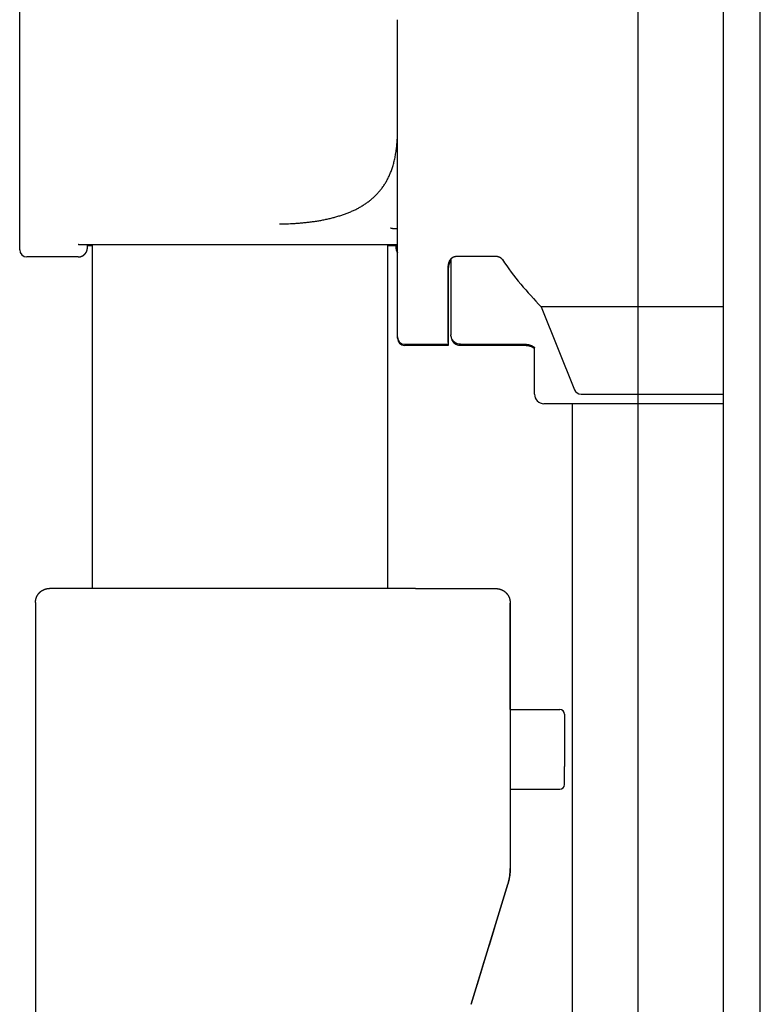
# Model space of a CAD drawing. Header units: inches. Extents: x 0 to 200, y 0 to 129.
# Tile 78 of 99: x 193.37 to 194.94, y 18.9 to 20.99. Entities that reach past the tile are written whole.
import ezdxf

# ---------------------------------------------------------------- set-up
doc = ezdxf.new("R2010")
doc.units = ezdxf.units.IN
doc.header["$LTSCALE"] = 11
doc.header["$MEASUREMENT"] = 0
doc.layers.get('0').update_dxf_attribs({"linetype": 'CONTINUOUS'})
doc.layers.add('REAR_DOOR_ASSEMBLY', color=7, linetype='CONTINUOUS')

msp = doc.modelspace()

# ---------------------------------------------------------------- linework, layer by layer
at = {"color": 7, "linetype": 'Continuous'}
msp.add_line((194.6807, 18.4472), (194.6807, 77.0083), dxfattribs=at)
at = {"layer": 'REAR_DOOR_ASSEMBLY', "color": 7, "linetype": 'Continuous'}
for p, q in [((194.8612, 17.6678), (194.8612, 77.7879)), ((194.9392, 17.6678), (194.9392, 77.7879)), ((193.3712, 20.5148), (193.3712, 21.2414)), ((194.1712, 20.7572), (194.1712, 20.9889)), ((194.1712, 20.5272), (194.1712, 20.7572)), ((193.9212, 20.5567), (193.9259, 20.5567)), ((193.9259, 20.5567), (193.9306, 20.5568)), ((193.9306, 20.5568), (193.9354, 20.5569)), ((193.9354, 20.5569), (193.9401, 20.557)), ((193.9401, 20.557), (193.9448, 20.5572)), ((193.3712, 20.5015), (193.3712, 20.5148)), ((194.1712, 20.3216), (194.1712, 20.5272)), ((193.5145, 20.5041), (193.5145, 20.5042)), ((193.5145, 20.5039), (193.5145, 20.5041)), ((193.5145, 20.5038), (193.5145, 20.5039)), ((193.5146, 20.5056), (193.5147, 20.5057)), ((193.5146, 20.5055), (193.5146, 20.5056)), ((193.5146, 20.5054), (193.5146, 20.5055)), ((193.5146, 20.5053), (193.5146, 20.5054)), ((193.5146, 20.5052), (193.5146, 20.5053)), ((193.5146, 20.5051), (193.5146, 20.5052)), ((193.5146, 20.505), (193.5146, 20.5051)), ((193.5146, 20.5049), (193.5146, 20.505)), ((193.5146, 20.5048), (193.5146, 20.5049)), ((193.5146, 20.5047), (193.5146, 20.5048)), ((193.5146, 20.5046), (193.5146, 20.5047)), ((193.5146, 20.5044), (193.5146, 20.5046)), ((193.5147, 20.5061), (193.5148, 20.5121)), ((193.5147, 20.506), (193.5147, 20.5062)), ((193.5147, 20.5058), (193.5147, 20.5059)), ((193.5147, 20.5057), (193.5147, 20.5058)), ((193.5148, 20.511), (193.5247, 20.511)), ((193.5247, 20.5121), (193.5246, 19.7848)), ((194.1497, 20.511), (194.1677, 20.511)), ((194.1676, 20.5121), (194.1677, 20.5061)), ((194.1677, 20.506), (194.1677, 20.5059)), ((194.1677, 20.506), (194.1677, 20.506)), ((194.1677, 20.5059), (194.1678, 20.5058)), ((194.1678, 20.5058), (194.1678, 20.5057)), ((194.1678, 20.5057), (194.1678, 20.5056)), ((194.1678, 20.5056), (194.1678, 20.5055)), ((194.1678, 20.5055), (194.1678, 20.5054)), ((194.1678, 20.5054), (194.1678, 20.5053)), ((194.1678, 20.5053), (194.1678, 20.5052)), ((194.1678, 20.5052), (194.1678, 20.5051)), ((194.1678, 20.5051), (194.1678, 20.505)), ((194.1678, 20.505), (194.1678, 20.5049)), ((194.1678, 20.5049), (194.1678, 20.5048)), ((194.1678, 20.5048), (194.1678, 20.5046)), ((194.1678, 20.5046), (194.1678, 20.5045)), ((194.1678, 20.5045), (194.1678, 20.5044)), ((194.1678, 20.5044), (194.1679, 20.5043)), ((194.1679, 20.504), (194.1679, 20.5038)), ((194.1679, 20.5038), (194.1679, 20.5037)), ((194.1679, 20.5037), (194.168, 20.5035)), ((194.168, 20.5035), (194.168, 20.5034)), ((194.168, 20.5034), (194.168, 20.5032)), ((194.168, 20.5032), (194.168, 20.5031)), ((194.168, 20.5031), (194.1681, 20.5029)), ((194.1681, 20.5029), (194.1681, 20.5028)), ((194.1681, 20.5028), (194.1681, 20.5026)), ((194.1681, 20.5026), (194.1682, 20.5024)), ((193.4947, 20.4865), (193.3862, 20.4865)), ((194.2842, 20.4825), (194.2842, 20.3218)), ((194.3825, 20.4875), (194.2937, 20.4875)), ((194.2787, 20.4666), (194.2787, 20.3193)), ((194.2787, 20.3054), (194.2787, 20.4658)), ((194.8612, 20.3811), (194.4756, 20.3811)), ((194.4756, 20.3811), (194.5458, 20.2054)), ((194.1712, 20.3176), (194.1712, 20.3216)), ((194.1712, 20.3176), (194.1712, 20.3166)), ((194.1712, 20.3167), (194.1712, 20.3176)), ((194.1712, 20.3166), (194.1712, 20.3167)), ((194.1712, 20.3152), (194.1712, 20.3161)), ((194.1712, 20.3143), (194.1712, 20.3152)), ((194.1712, 20.3143), (194.1712, 20.3152)), ((194.2787, 20.3193), (194.2787, 20.3054)), ((194.2842, 20.3195), (194.2842, 20.3218)), ((194.1862, 20.3016), (194.2787, 20.3016)), ((194.2787, 20.2993), (194.1862, 20.2993)), ((194.2787, 20.3054), (194.2787, 20.3016)), ((194.2787, 20.3054), (194.2787, 20.3017)), ((194.2787, 20.3017), (194.2787, 20.3016)), ((194.2787, 20.3016), (194.2787, 20.2993)), ((194.3042, 20.3018), (194.4412, 20.3018)), ((194.3042, 20.2995), (194.4412, 20.2995)), ((194.4581, 20.295), (194.4596, 20.2938)), ((194.4596, 20.2938), (194.4607, 20.2928)), ((194.4607, 20.2928), (194.461, 20.2925)), ((194.4611, 20.2946), (194.4613, 20.2944)), ((194.4612, 20.1959), (194.4612, 20.2944)), ((194.4612, 20.1973), (194.4612, 20.2944)), ((194.5597, 20.1959), (194.8612, 20.1959)), ((194.8612, 20.1759), (194.4812, 20.1759)), ((194.5412, 20.1759), (194.5412, 18.3478)), ((194.2089, 19.7848), (193.4346, 19.7848)), ((194.2089, 19.7848), (194.3797, 19.7844)), ((193.4046, 19.7548), (193.4046, 18.8358)), ((194.4096, 19.7545), (194.4096, 19.1905)), ((194.4096, 19.5284), (194.4096, 19.7535)), ((194.4096, 19.5284), (194.5146, 19.5284)), ((194.5246, 19.5184), (194.5246, 19.408)), ((194.5246, 19.5184), (194.5246, 19.5167)), ((194.5246, 19.5167), (194.5246, 19.5164)), ((194.5246, 19.3694), (194.5246, 19.408)), ((194.5246, 19.3717), (194.5246, 19.3721)), ((194.5246, 19.3694), (194.5246, 19.3717)), ((194.4096, 19.3594), (194.5146, 19.3594)), ((194.409, 19.179), (194.4091, 19.1801)), ((194.4091, 19.1799), (194.4092, 19.181)), ((194.4092, 19.1809), (194.4093, 19.182)), ((194.4093, 19.1828), (194.4094, 19.1839)), ((194.4093, 19.1818), (194.4093, 19.1829)), ((194.4094, 19.1837), (194.4095, 19.1848)), ((194.4095, 19.1866), (194.4096, 19.1877)), ((194.4095, 19.1856), (194.4095, 19.1867)), ((194.4095, 19.1846), (194.4095, 19.1858)), ((194.4096, 19.1895), (194.4096, 19.1914)), ((194.4096, 19.1885), (194.4096, 19.1904)), ((194.4096, 19.1876), (194.4096, 19.1887)), ((194.4048, 19.1592), (194.3271, 18.9054)), ((194.4048, 19.1584), (194.4051, 19.1593)), ((194.4051, 19.1593), (194.4054, 19.1603)), ((194.4054, 19.1602), (194.4056, 19.1612)), ((194.4056, 19.1611), (194.4059, 19.1621)), ((194.4059, 19.1621), (194.4061, 19.163)), ((194.4061, 19.163), (194.4064, 19.164)), ((194.4064, 19.164), (194.4066, 19.1649)), ((194.407, 19.1668), (194.4072, 19.1677)), ((194.4072, 19.1677), (194.4074, 19.1687)), ((194.4074, 19.1686), (194.4076, 19.1696)), ((194.4076, 19.1696), (194.4078, 19.1706)), ((194.4078, 19.1705), (194.408, 19.1715)), ((194.4079, 19.1714), (194.4081, 19.1725)), ((194.4081, 19.1724), (194.4083, 19.1734)), ((194.4083, 19.1733), (194.4084, 19.1744)), ((194.4084, 19.1743), (194.4086, 19.1753)), ((194.4085, 19.1752), (194.4087, 19.1763)), ((194.4087, 19.1761), (194.4088, 19.1772)), ((194.4088, 19.1771), (194.4089, 19.1782)), ((194.4089, 19.178), (194.409, 19.1791)), ((194.3271, 18.9042), (194.4048, 19.1584)), ((194.3773, 19.0687), (194.3651, 19.0286)), ((194.3773, 19.0687), (194.3773, 19.0692)), ((194.3513, 18.9836), (194.3651, 19.0286)), ((194.3513, 18.9836), (194.3391, 18.9437)), ((194.3271, 18.9054), (194.3271, 18.9042))]:
    msp.add_line(p, q, dxfattribs=at)
at = {"layer": 'REAR_DOOR_ASSEMBLY', "color": 3, "linetype": 'Continuous'}
msp.add_line((194.1497, 20.5121), (194.1496, 19.7848), dxfattribs=at)
at = {"layer": 'REAR_DOOR_ASSEMBLY', "color": 7, "linetype": 'Continuous'}
for points in [[(193.9448, 20.5572), (193.9471, 20.5573), (193.9495, 20.5574), (193.9518, 20.5576), (193.9542, 20.5577), (193.9565, 20.5578), (193.9588, 20.558), (193.9612, 20.5582), (193.9635, 20.5583), (193.9658, 20.5585), (193.9681, 20.5587), (193.9704, 20.5589), (193.9728, 20.5592), (193.9751, 20.5594), (193.9774, 20.5596), (193.9796, 20.5599), (193.9819, 20.5601), (193.9842, 20.5604), (193.9865, 20.5607), (193.9888, 20.561), (193.991, 20.5613), (193.9933, 20.5616), (193.9955, 20.5619), (193.9978, 20.5623), (194, 20.5626), (194.0022, 20.563), (194.0044, 20.5634), (194.0067, 20.5638), (194.0089, 20.5641), (194.0111, 20.5646), (194.0132, 20.565), (194.0154, 20.5654), (194.0176, 20.5658), (194.0197, 20.5663), (194.0219, 20.5668), (194.024, 20.5672), (194.0262, 20.5677), (194.0283, 20.5682), (194.0304, 20.5687), (194.0325, 20.5693), (194.0346, 20.5698), (194.0367, 20.5703), (194.0387, 20.5709), (194.0408, 20.5715), (194.0428, 20.5721), (194.0449, 20.5727), (194.0469, 20.5733), (194.0489, 20.5739), (194.0509, 20.5745), (194.0529, 20.5752), (194.0549, 20.5758), (194.0568, 20.5765), (194.0588, 20.5772), (194.0607, 20.5779), (194.0626, 20.5786), (194.0645, 20.5794), (194.0664, 20.5801), (194.0683, 20.5809), (194.0702, 20.5816), (194.0721, 20.5824), (194.0739, 20.5832), (194.0757, 20.584), (194.0776, 20.5849), (194.0794, 20.5857), (194.0812, 20.5866), (194.0829, 20.5874), (194.0847, 20.5883), (194.0864, 20.5892), (194.0882, 20.5902), (194.0899, 20.5911), (194.0916, 20.592), (194.0933, 20.593), (194.095, 20.594), (194.0966, 20.595), (194.0983, 20.596), (194.0999, 20.597), (194.1015, 20.5981), (194.1031, 20.5991), (194.1047, 20.6002), (194.1063, 20.6013), (194.1078, 20.6024), (194.1093, 20.6036), (194.1109, 20.6047), (194.1124, 20.6059), (194.1139, 20.6071), (194.1153, 20.6083), (194.1168, 20.6095), (194.1182, 20.6107), (194.1196, 20.612), (194.1211, 20.6132), (194.1224, 20.6145), (194.1238, 20.6159), (194.1252, 20.6172), (194.1265, 20.6185), (194.1278, 20.6199), (194.1291, 20.6213), (194.1304, 20.6227), (194.1317, 20.6242), (194.1329, 20.6256), (194.1342, 20.6271), (194.1354, 20.6286), (194.1366, 20.6301), (194.1378, 20.6317), (194.1389, 20.6332), (194.1401, 20.6348), (194.1412, 20.6364), (194.1423, 20.6381), (194.1434, 20.6397), (194.1445, 20.6414), (194.1455, 20.6431), (194.1465, 20.6448), (194.1476, 20.6466), (194.1485, 20.6484), (194.1495, 20.6502), (194.1505, 20.652), (194.1514, 20.6539), (194.1523, 20.6557), (194.1532, 20.6577), (194.1541, 20.6596), (194.155, 20.6616), (194.1558, 20.6635), (194.1566, 20.6656), (194.1574, 20.6676), (194.1582, 20.6697), (194.1589, 20.6718), (194.1597, 20.6739), (194.1604, 20.6761), (194.1611, 20.6783), (194.1617, 20.6805), (194.1624, 20.6828), (194.163, 20.685), (194.1636, 20.6874), (194.1642, 20.6897), (194.1648, 20.6921), (194.1653, 20.6945), (194.1658, 20.697), (194.1663, 20.6995), (194.1668, 20.702), (194.1672, 20.7045), (194.1676, 20.7071), (194.168, 20.7098), (194.1684, 20.7124), (194.1688, 20.7151), (194.1691, 20.7179), (194.1694, 20.7207), (194.1697, 20.7235), (194.17, 20.7263), (194.1702, 20.7292), (194.1704, 20.7322), (194.1706, 20.7351), (194.1708, 20.7382), (194.1709, 20.7412), (194.171, 20.7443), (194.1711, 20.7475), (194.1712, 20.7506), (194.1712, 20.7539)], [(194.1562, 20.5481), (194.1564, 20.5481), (194.1565, 20.548), (194.1567, 20.548), (194.1568, 20.5479), (194.157, 20.5478), (194.1572, 20.5478), (194.1574, 20.5477), (194.1576, 20.5477), (194.1577, 20.5476), (194.1579, 20.5476), (194.1581, 20.5475), (194.1583, 20.5475), (194.1586, 20.5474), (194.1588, 20.5474), (194.159, 20.5473), (194.1592, 20.5473), (194.1595, 20.5473), (194.1597, 20.5472), (194.1599, 20.5472), (194.1602, 20.5471), (194.1604, 20.5471), (194.1607, 20.5471), (194.161, 20.547), (194.1612, 20.547), (194.1615, 20.547), (194.1618, 20.547), (194.1621, 20.5469), (194.1624, 20.5469), (194.1627, 20.5469), (194.163, 20.5469), (194.1633, 20.5469), (194.1636, 20.5469), (194.1639, 20.5468), (194.1643, 20.5468), (194.1646, 20.5468), (194.1712, 20.5468)], [(193.4947, 20.4865), (193.495, 20.4865), (193.4954, 20.4865), (193.4958, 20.4865), (193.4962, 20.4865), (193.4966, 20.4866), (193.497, 20.4866), (193.4974, 20.4867), (193.4978, 20.4867), (193.4982, 20.4868), (193.4985, 20.4869), (193.4989, 20.4869), (193.4993, 20.487), (193.4997, 20.4871), (193.5001, 20.4872), (193.5005, 20.4873), (193.5008, 20.4875), (193.5012, 20.4876), (193.5016, 20.4877), (193.502, 20.4879), (193.5023, 20.488), (193.5027, 20.4882), (193.5031, 20.4883), (193.5034, 20.4885), (193.5038, 20.4887), (193.5041, 20.4889), (193.5045, 20.489), (193.5048, 20.4892), (193.5051, 20.4894), (193.5055, 20.4896), (193.5058, 20.4898), (193.5061, 20.49), (193.5064, 20.4903), (193.5066, 20.4905), (193.5069, 20.4907), (193.5072, 20.4909), (193.5074, 20.4911), (193.5076, 20.4913), (193.5079, 20.4915), (193.5081, 20.4917), (193.5083, 20.4918), (193.5085, 20.492), (193.5087, 20.4922), (193.5089, 20.4924), (193.5091, 20.4926), (193.5093, 20.4928), (193.5094, 20.493), (193.5096, 20.4932), (193.5098, 20.4934), (193.5099, 20.4935), (193.5101, 20.4937), (193.5102, 20.4939), (193.5104, 20.4941), (193.5105, 20.4943), (193.5107, 20.4945), (193.5108, 20.4947), (193.5109, 20.4948), (193.5111, 20.495), (193.5112, 20.4952), (193.5113, 20.4954), (193.5114, 20.4956), (193.5115, 20.4957), (193.5117, 20.4959), (193.5118, 20.4961), (193.5119, 20.4963), (193.512, 20.4964), (193.5121, 20.4966), (193.5122, 20.4968), (193.5123, 20.497), (193.5124, 20.4971), (193.5124, 20.4973), (193.5125, 20.4975), (193.5126, 20.4977), (193.5127, 20.4978), (193.5128, 20.498), (193.5129, 20.4982), (193.5129, 20.4983), (193.513, 20.4985), (193.5131, 20.4986), (193.5131, 20.4988), (193.5132, 20.499), (193.5133, 20.4991), (193.5133, 20.4993), (193.5134, 20.4994), (193.5134, 20.4996), (193.5135, 20.4997), (193.5135, 20.4999), (193.5136, 20.5), (193.5136, 20.5002), (193.5137, 20.5003), (193.5137, 20.5004), (193.5138, 20.5006), (193.5138, 20.5007), (193.5139, 20.5008), (193.5139, 20.501), (193.5139, 20.5011), (193.514, 20.5012), (193.514, 20.5013), (193.514, 20.5015), (193.5141, 20.5016), (193.5141, 20.5017), (193.5141, 20.5018), (193.5142, 20.502), (193.5142, 20.5021), (193.5142, 20.5022), (193.5142, 20.5023), (193.5143, 20.5024), (193.5143, 20.5025), (193.5143, 20.5026), (193.5143, 20.5027), (193.5143, 20.5028), (193.5144, 20.5029), (193.5144, 20.503), (193.5144, 20.5031), (193.5144, 20.5032), (193.5144, 20.5033), (193.5144, 20.5034), (193.5144, 20.5035), (193.5145, 20.5036), (193.5145, 20.5038)], [(194.1712, 20.5121), (193.5004, 20.5121), (193.5, 20.5121), (193.4995, 20.5121), (193.4991, 20.5122), (193.4987, 20.5122), (193.4982, 20.5123), (193.4978, 20.5123), (193.4973, 20.5124), (193.4969, 20.5125), (193.4965, 20.5125), (193.496, 20.5126), (193.4956, 20.5128), (193.4951, 20.5129)], [(193.5145, 20.5042), (193.5145, 20.5043), (193.5146, 20.5044)], [(194.1679, 20.5043), (194.1679, 20.5042), (194.1679, 20.5041), (194.1679, 20.504)], [(194.1682, 20.5024), (194.1682, 20.5023), (194.1682, 20.5022)], [(194.1682, 20.5022), (194.1682, 20.5021), (194.1682, 20.502), (194.1683, 20.5019), (194.1683, 20.5018), (194.1683, 20.5017), (194.1683, 20.5016), (194.1683, 20.5016), (194.1684, 20.5015), (194.1684, 20.5014), (194.1684, 20.5013), (194.1684, 20.5012), (194.1685, 20.5011), (194.1685, 20.501), (194.1685, 20.5009), (194.1685, 20.5008), (194.1686, 20.5007), (194.1686, 20.5006), (194.1686, 20.5005), (194.1687, 20.5004), (194.1687, 20.5003), (194.1687, 20.5002), (194.1688, 20.5001), (194.1688, 20.5), (194.1688, 20.4999), (194.1689, 20.4998), (194.1689, 20.4997), (194.1689, 20.4996), (194.169, 20.4995), (194.169, 20.4994), (194.1691, 20.4993), (194.1691, 20.4992), (194.1691, 20.4991), (194.1692, 20.499), (194.1692, 20.4989), (194.1693, 20.4988), (194.1693, 20.4987), (194.1694, 20.4986), (194.1694, 20.4984), (194.1695, 20.4983), (194.1695, 20.4982), (194.1696, 20.4981), (194.1696, 20.498), (194.1697, 20.4979), (194.1697, 20.4978), (194.1698, 20.4976), (194.1698, 20.4975), (194.1699, 20.4974), (194.17, 20.4973), (194.17, 20.4972), (194.1701, 20.497), (194.1702, 20.4969), (194.1702, 20.4968), (194.1703, 20.4967), (194.1704, 20.4965), (194.1704, 20.4964), (194.1705, 20.4963), (194.1706, 20.4962), (194.1707, 20.496), (194.1708, 20.4959), (194.1708, 20.4958), (194.1709, 20.4956), (194.171, 20.4955), (194.1711, 20.4954), (194.1712, 20.4953), (194.1712, 20.4952)], [(194.2787, 20.4658), (194.2787, 20.4664), (194.2787, 20.467), (194.2787, 20.4675), (194.2788, 20.4681), (194.2788, 20.4687), (194.2789, 20.4692), (194.279, 20.4698), (194.279, 20.4703), (194.2791, 20.4709), (194.2792, 20.4714), (194.2793, 20.472), (194.2795, 20.4725), (194.2796, 20.473), (194.2797, 20.4736), (194.2799, 20.4741), (194.28, 20.4746), (194.2802, 20.4751), (194.2804, 20.4756), (194.2805, 20.476), (194.2807, 20.4765), (194.2809, 20.477), (194.2811, 20.4774), (194.2813, 20.4778), (194.2815, 20.4783), (194.2817, 20.4787), (194.2819, 20.4791), (194.2821, 20.4795), (194.2824, 20.4798), (194.2826, 20.4802), (194.2828, 20.4806), (194.283, 20.4809), (194.2833, 20.4812), (194.2835, 20.4815), (194.2837, 20.4818), (194.284, 20.4821), (194.2842, 20.4824), (194.2844, 20.4827), (194.2846, 20.483), (194.2849, 20.4832), (194.2851, 20.4835), (194.2854, 20.4837), (194.2856, 20.4839), (194.2858, 20.4842), (194.286, 20.4844), (194.2863, 20.4846), (194.2865, 20.4848), (194.2867, 20.4849), (194.287, 20.4851), (194.2872, 20.4853), (194.2874, 20.4854), (194.2876, 20.4856), (194.2879, 20.4857), (194.2881, 20.4859), (194.2883, 20.486), (194.2885, 20.4861), (194.2887, 20.4862), (194.289, 20.4864), (194.2892, 20.4865), (194.2894, 20.4866), (194.2896, 20.4866), (194.2898, 20.4867), (194.29, 20.4868), (194.2902, 20.4869), (194.2904, 20.487), (194.2907, 20.487), (194.2909, 20.4871), (194.2911, 20.4872), (194.2913, 20.4872), (194.2915, 20.4873), (194.2917, 20.4873), (194.2919, 20.4873), (194.2921, 20.4874), (194.2923, 20.4874), (194.2925, 20.4874), (194.2927, 20.4875), (194.2929, 20.4875), (194.2931, 20.4875), (194.2933, 20.4875), (194.2935, 20.4875), (194.2937, 20.4875)], [(194.2842, 20.479), (194.284, 20.4787), (194.2837, 20.4784), (194.2835, 20.4781), (194.2833, 20.4778), (194.283, 20.4774), (194.2828, 20.4771), (194.2826, 20.4767), (194.2824, 20.4764), (194.2822, 20.476), (194.2819, 20.4756), (194.2817, 20.4752), (194.2815, 20.4748), (194.2813, 20.4744), (194.2811, 20.4739), (194.2809, 20.4735), (194.2807, 20.473), (194.2806, 20.4726), (194.2804, 20.4721), (194.2802, 20.4716), (194.28, 20.4711), (194.2799, 20.4706), (194.2797, 20.4701), (194.2796, 20.4696), (194.2795, 20.4691), (194.2794, 20.4685), (194.2792, 20.468), (194.2791, 20.4675), (194.2791, 20.4669), (194.279, 20.4664), (194.2789, 20.4658), (194.2788, 20.4652), (194.2788, 20.4647), (194.2788, 20.4641), (194.2787, 20.4636), (194.2787, 20.463), (194.2787, 20.4624)], [(194.3825, 20.4875), (194.3827, 20.4875), (194.3829, 20.4875), (194.3831, 20.4875), (194.3833, 20.4875), (194.3835, 20.4874), (194.3837, 20.4874), (194.3839, 20.4874), (194.3841, 20.4874), (194.3843, 20.4873), (194.3845, 20.4873), (194.3847, 20.4872), (194.3849, 20.4872), (194.3852, 20.4871), (194.3854, 20.4871), (194.3856, 20.487), (194.3858, 20.4869), (194.386, 20.4869), (194.3862, 20.4868), (194.3864, 20.4867), (194.3866, 20.4866), (194.3869, 20.4865), (194.3871, 20.4864), (194.3873, 20.4863), (194.3875, 20.4862), (194.3877, 20.4861), (194.388, 20.4859), (194.3882, 20.4858), (194.3884, 20.4857), (194.3886, 20.4855), (194.3889, 20.4854), (194.3891, 20.4852), (194.3893, 20.485), (194.3896, 20.4848), (194.3898, 20.4847), (194.39, 20.4845), (194.3903, 20.4842), (194.3905, 20.484), (194.3907, 20.4838), (194.391, 20.4836), (194.3912, 20.4833), (194.3914, 20.4831), (194.3917, 20.4828), (194.3919, 20.4825), (194.3922, 20.4822), (194.3924, 20.4819), (194.3926, 20.4816), (194.3929, 20.4813), (194.3931, 20.481)], [(194.3042, 20.3018), (194.301, 20.3021), (194.298, 20.3028), (194.2951, 20.304), (194.2924, 20.3057), (194.29, 20.3077), (194.288, 20.3101), (194.2864, 20.3127), (194.2852, 20.3156), (194.2844, 20.3187), (194.2842, 20.3218)], [(194.2842, 20.3195), (194.2845, 20.3163), (194.2852, 20.3133), (194.2863, 20.3105), (194.2879, 20.3079), (194.2898, 20.3056), (194.292, 20.3037), (194.2945, 20.302), (194.2972, 20.3007), (194.3001, 20.2999)], [(194.3001, 20.2999), (194.3032, 20.2995), (194.3042, 20.2995)], [(194.4412, 20.3018), (194.4435, 20.3018), (194.4459, 20.3015), (194.4481, 20.3012), (194.4503, 20.3006), (194.4524, 20.3), (194.4545, 20.2992), (194.4564, 20.2983), (194.4581, 20.2973), (194.4594, 20.2963), (194.4605, 20.2953), (194.4611, 20.2946)], [(194.4412, 20.2995), (194.4435, 20.2994), (194.4462, 20.2991), (194.4489, 20.2987), (194.4515, 20.298), (194.4539, 20.2971), (194.4562, 20.2961), (194.4581, 20.295)], [(193.4046, 19.7548), (193.4046, 19.7553), (193.4046, 19.7557), (193.4047, 19.7561), (193.4047, 19.7565), (193.4047, 19.7569), (193.4047, 19.7574), (193.4048, 19.7578), (193.4048, 19.7582), (193.4049, 19.7586), (193.4049, 19.759), (193.405, 19.7595), (193.4051, 19.7599), (193.4051, 19.7603), (193.4052, 19.7607), (193.4053, 19.7611), (193.4054, 19.7615), (193.4055, 19.762), (193.4056, 19.7624), (193.4057, 19.7628), (193.4058, 19.7632), (193.4059, 19.7636), (193.4061, 19.764), (193.4062, 19.7644), (193.4063, 19.7648), (193.4065, 19.7652), (193.4066, 19.7656), (193.4068, 19.766), (193.4069, 19.7664), (193.4071, 19.7668), (193.4073, 19.7672), (193.4075, 19.7676), (193.4077, 19.768), (193.4078, 19.7683), (193.408, 19.7687), (193.4082, 19.7691), (193.4084, 19.7695), (193.4087, 19.7698), (193.4089, 19.7702), (193.4091, 19.7706), (193.4093, 19.7709), (193.4096, 19.7713), (193.4098, 19.7717), (193.41, 19.772), (193.4103, 19.7724), (193.4105, 19.7727), (193.4108, 19.773), (193.4111, 19.7734), (193.4113, 19.7737), (193.4116, 19.7741), (193.4119, 19.7744), (193.4122, 19.7747), (193.4125, 19.775), (193.4127, 19.7754), (193.413, 19.7757), (193.4134, 19.776), (193.4137, 19.7763), (193.414, 19.7766), (193.4143, 19.7769), (193.4146, 19.7772), (193.4149, 19.7775), (193.4153, 19.7777), (193.4156, 19.778), (193.416, 19.7783), (193.4163, 19.7786), (193.4166, 19.7788), (193.417, 19.7791), (193.4173, 19.7793), (193.4177, 19.7796), (193.4181, 19.7798), (193.4184, 19.7801), (193.4188, 19.7803), (193.4192, 19.7805), (193.4195, 19.7808), (193.4199, 19.781), (193.4203, 19.7812), (193.4207, 19.7814), (193.4211, 19.7816), (193.4214, 19.7818), (193.4218, 19.782), (193.4222, 19.7821), (193.4226, 19.7823), (193.423, 19.7825), (193.4234, 19.7827), (193.4238, 19.7828), (193.4242, 19.783), (193.4246, 19.7831), (193.425, 19.7833), (193.4254, 19.7834), (193.4258, 19.7835), (193.4262, 19.7836), (193.4267, 19.7838), (193.4271, 19.7839), (193.4275, 19.784), (193.4279, 19.7841), (193.4283, 19.7842), (193.4287, 19.7842), (193.4292, 19.7843), (193.4296, 19.7844), (193.43, 19.7845), (193.4304, 19.7845), (193.4308, 19.7846), (193.4313, 19.7846), (193.4317, 19.7847), (193.4321, 19.7847), (193.4325, 19.7848), (193.4329, 19.7848), (193.4334, 19.7848), (193.4338, 19.7848), (193.4342, 19.7848), (193.4346, 19.7848)], [(194.3797, 19.7844), (194.3801, 19.7844), (194.3805, 19.7844), (194.3809, 19.7843), (194.3813, 19.7843), (194.3817, 19.7843), (194.3821, 19.7843), (194.3825, 19.7842), (194.3829, 19.7842), (194.3833, 19.7841), (194.3837, 19.7841), (194.3842, 19.784), (194.3846, 19.784), (194.385, 19.7839), (194.3854, 19.7838), (194.3858, 19.7837), (194.3862, 19.7836), (194.3866, 19.7836), (194.387, 19.7835), (194.3874, 19.7834), (194.3878, 19.7832), (194.3882, 19.7831), (194.3886, 19.783), (194.389, 19.7829), (194.3893, 19.7828), (194.3897, 19.7826), (194.3901, 19.7825), (194.3905, 19.7823), (194.3909, 19.7822), (194.3913, 19.782), (194.3917, 19.7819), (194.392, 19.7817), (194.3924, 19.7815), (194.3928, 19.7813), (194.3932, 19.7811), (194.3935, 19.781), (194.3939, 19.7808), (194.3943, 19.7806), (194.3946, 19.7804), (194.395, 19.7801), (194.3953, 19.7799), (194.3957, 19.7797), (194.396, 19.7795), (194.3964, 19.7793), (194.3967, 19.779), (194.3971, 19.7788), (194.3974, 19.7785), (194.3977, 19.7783), (194.3981, 19.778), (194.3984, 19.7778), (194.3987, 19.7775), (194.399, 19.7772), (194.3994, 19.777), (194.3997, 19.7767), (194.4, 19.7764), (194.4003, 19.7761), (194.4006, 19.7758), (194.4009, 19.7755), (194.4012, 19.7752), (194.4015, 19.7749), (194.4018, 19.7746), (194.402, 19.7743), (194.4023, 19.774), (194.4026, 19.7737), (194.4029, 19.7734), (194.4031, 19.773), (194.4034, 19.7727), (194.4036, 19.7724), (194.4039, 19.772), (194.4041, 19.7717), (194.4044, 19.7713), (194.4046, 19.771), (194.4048, 19.7706), (194.4051, 19.7703), (194.4053, 19.7699), (194.4055, 19.7695), (194.4057, 19.7692), (194.4059, 19.7688), (194.4061, 19.7684), (194.4063, 19.7681), (194.4065, 19.7677), (194.4067, 19.7673), (194.4069, 19.7669), (194.4071, 19.7665), (194.4072, 19.7661), (194.4074, 19.7657), (194.4076, 19.7653), (194.4077, 19.7649), (194.4079, 19.7645), (194.408, 19.7641), (194.4081, 19.7637), (194.4083, 19.7633), (194.4084, 19.7629), (194.4085, 19.7625), (194.4086, 19.7621), (194.4087, 19.7617), (194.4088, 19.7613), (194.4089, 19.7609), (194.409, 19.7604), (194.4091, 19.76), (194.4092, 19.7596), (194.4092, 19.7592), (194.4093, 19.7588), (194.4094, 19.7583), (194.4094, 19.7579), (194.4095, 19.7575), (194.4095, 19.7571), (194.4095, 19.7566), (194.4096, 19.7562), (194.4096, 19.7558), (194.4096, 19.7553), (194.4096, 19.7549), (194.4096, 19.7545)], [(194.4096, 19.1894), (194.4096, 19.1885), (194.4095, 19.1876), (194.4095, 19.1866), (194.4095, 19.1857), (194.4094, 19.1847), (194.4093, 19.1838), (194.4093, 19.1828), (194.4092, 19.1819), (194.4091, 19.1809), (194.409, 19.18), (194.4089, 19.1791), (194.4088, 19.1781), (194.4087, 19.1772), (194.4086, 19.1762), (194.4084, 19.1753), (194.4083, 19.1744), (194.4081, 19.1734), (194.408, 19.1725), (194.4078, 19.1715), (194.4076, 19.1706), (194.4074, 19.1697), (194.4073, 19.1687), (194.407, 19.1678), (194.4068, 19.1669), (194.4066, 19.1659), (194.4064, 19.165), (194.4062, 19.1641), (194.4059, 19.1631), (194.4056, 19.1621), (194.4054, 19.1612), (194.4051, 19.1602), (194.4048, 19.1592)], [(194.4066, 19.1649), (194.4068, 19.1658), (194.407, 19.1668)]]:
    msp.add_lwpolyline(points, dxfattribs=at)
for centre, radius, start, end in [((193.3862, 20.5015), 0.015, 179.9977, 269.9977), ((194.1862, 20.3166), 0.015, 179.9977, 269.9977), ((194.1862, 20.3143), 0.015, 179.9977, 269.9977), ((194.4812, 20.1959), 0.02, 179.9977, 269.9977), ((194.5146, 19.5184), 0.01, 359.9977, 89.9977), ((194.5146, 19.3694), 0.01, 269.9977, 359.9977)]:
    msp.add_arc(centre, radius, start, end, dxfattribs=at)
for centre, major_axis, start_param, end_param in [((194.9712, 20.8739), (0.4967, -0.4947), -1.760678, -1.575644), ((194.5597, 20.2109), (0.0106, -0.0106), -1.979183, -0.78594)]:
    msp.add_ellipse(centre, major_axis=major_axis, ratio=0.997003, start_param=start_param, end_param=end_param, dxfattribs=at)

doc.saveas('drawing.dxf')
